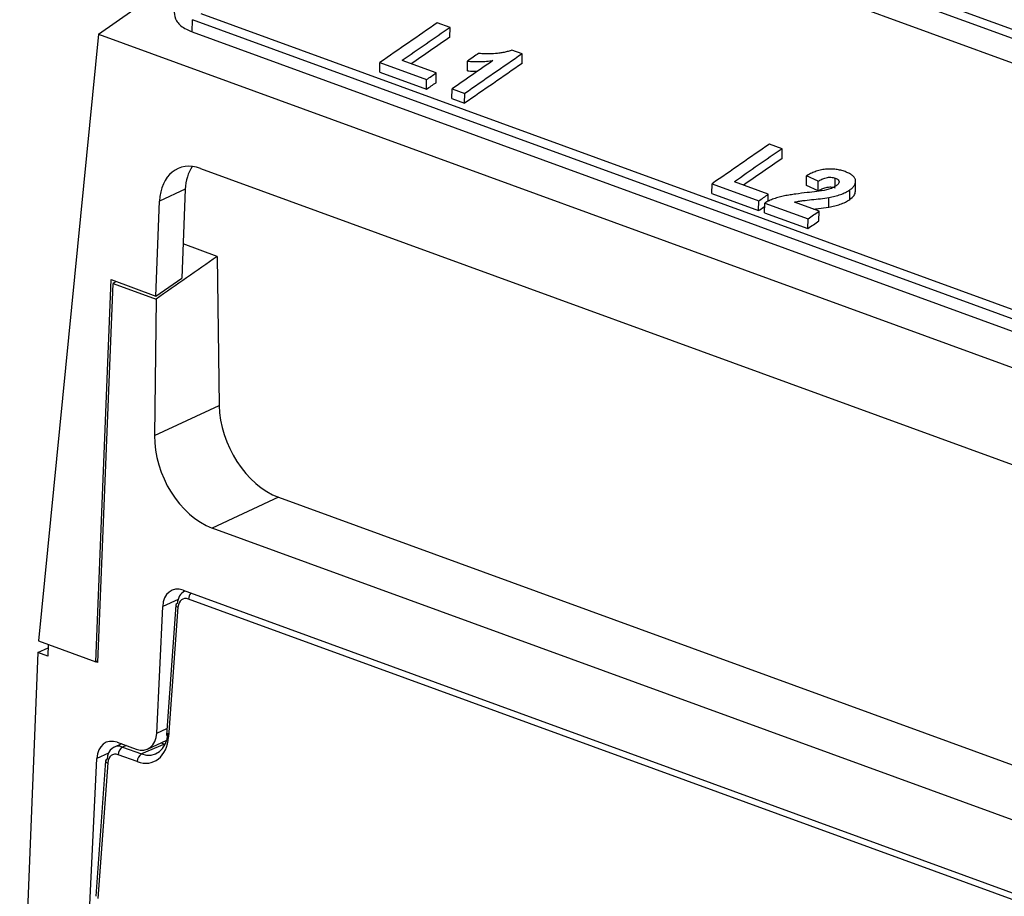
# Model space of a CAD drawing. Header units: millimetres. Extents: x -0.43 to 1.28, y -0.94 to 1.34.
# Tile 80 of 177: x 0.5799 to 0.655, y -0.6893 to -0.6225. Entities that reach past the tile are written whole.
import ezdxf

# ---------------------------------------------------------------- set-up
doc = ezdxf.new("R2010")
doc.units = ezdxf.units.MM

msp = doc.modelspace()

# ---------------------------------------------------------------- linework, layer by layer
at = {"color": 7, "linetype": 'Continuous', "lineweight": 25}
for p, q in [((0.61406, -0.608048), (0.846694, -0.692958)), ((0.613404, -0.608493), (0.846038, -0.693402)), ((0.613358, -0.610355), (0.845991, -0.695264)), ((0.593045, -0.623409), (0.593068, -0.622476)), ((0.825702, -0.707385), (0.593068, -0.622476)), ((0.826358, -0.706928), (0.593724, -0.622019)), ((0.612703, -0.623067), (0.611731, -0.622713)), ((0.612693, -0.623807), (0.612703, -0.623067)), ((0.585895, -0.623577), (0.581317, -0.669859)), ((0.585895, -0.623577), (0.827604, -0.711799)), ((0.593045, -0.623409), (0.825678, -0.708318)), ((0.618206, -0.625076), (0.617427, -0.624792)), ((0.618197, -0.625816), (0.618206, -0.625076)), ((0.607341, -0.626486), (0.607351, -0.625746)), ((0.607351, -0.625746), (0.610912, -0.627046)), ((0.611642, -0.626539), (0.609052, -0.625594)), ((0.61403, -0.626371), (0.614039, -0.625632)), ((0.607341, -0.626486), (0.610902, -0.627786)), ((0.611632, -0.627279), (0.611642, -0.626539)), ((0.610902, -0.627786), (0.610912, -0.627046)), ((0.612845, -0.628495), (0.612854, -0.627755)), ((0.612854, -0.627755), (0.613825, -0.628109)), ((0.612845, -0.628495), (0.613816, -0.628849)), ((0.613816, -0.628849), (0.613825, -0.628109)), ((0.638038, -0.632315), (0.637067, -0.63196)), ((0.638029, -0.633054), (0.638038, -0.632315)), ((0.593664, -0.633818), (0.819468, -0.716235)), ((0.63988, -0.635125), (0.639889, -0.634386)), ((0.640778, -0.634797), (0.639889, -0.634386)), ((0.632677, -0.635733), (0.632686, -0.634993)), ((0.632686, -0.634993), (0.636247, -0.636293)), ((0.636977, -0.635786), (0.634388, -0.634841)), ((0.640769, -0.635537), (0.63988, -0.635125)), ((0.640769, -0.635537), (0.640778, -0.634797)), ((0.642075, -0.635172), (0.642083, -0.634562)), ((0.643627, -0.635559), (0.643637, -0.634819)), ((0.592512, -0.63541), (0.59055, -0.63632)), ((0.592512, -0.63541), (0.592245, -0.642184)), ((0.632677, -0.635733), (0.636238, -0.637033)), ((0.63697, -0.636338), (0.636977, -0.635786)), ((0.641594, -0.636775), (0.641603, -0.636036)), ((0.643182, -0.636194), (0.643192, -0.635454)), ((0.590264, -0.64355), (0.59055, -0.63632)), ((0.636238, -0.637033), (0.636247, -0.636293)), ((0.636691, -0.637198), (0.636701, -0.636459)), ((0.636701, -0.636459), (0.640003, -0.637664)), ((0.640845, -0.637079), (0.638968, -0.636394)), ((0.636691, -0.637198), (0.639993, -0.638404)), ((0.640836, -0.637819), (0.640845, -0.637079)), ((0.639993, -0.638404), (0.640003, -0.637664)), ((0.59494, -0.640527), (0.592347, -0.639581)), ((0.59494, -0.640527), (0.595097, -0.651897)), ((0.585694, -0.671456), (0.586847, -0.642302)), ((0.585847, -0.671492), (0.587005, -0.642605)), ((0.586847, -0.642302), (0.590264, -0.64355)), ((0.587236, -0.642444), (0.587005, -0.642605)), ((0.587005, -0.642605), (0.590277, -0.6438)), ((0.590264, -0.643549), (0.592245, -0.642184)), ((0.590264, -0.643549), (0.590264, -0.64355)), ((0.590277, -0.6438), (0.590163, -0.654179)), ((0.590163, -0.654179), (0.595097, -0.651897)), ((0.599631, -0.6589), (0.594562, -0.661244)), ((0.599631, -0.6589), (0.821758, -0.739975)), ((0.817252, -0.742525), (0.594562, -0.661244)), ((0.592344, -0.665992), (0.819189, -0.748789)), ((0.592509, -0.666052), (0.59246, -0.666073)), ((0.819593, -0.749454), (0.592753, -0.666659)), ((0.590328, -0.676881), (0.590786, -0.667227)), ((0.59178, -0.667123), (0.59107, -0.677017)), ((0.591952, -0.667286), (0.591242, -0.67718)), ((0.581272, -0.670749), (0.582054, -0.670387)), ((0.581317, -0.669859), (0.585694, -0.671456)), ((0.582064, -0.670131), (0.582028, -0.671025)), ((0.581272, -0.670749), (0.579881, -0.705434)), ((0.582028, -0.671025), (0.581272, -0.670749)), ((0.585694, -0.671456), (0.585698, -0.671454)), ((0.585852, -0.671367), (0.585698, -0.671438)), ((0.585847, -0.671492), (0.585698, -0.671438)), ((0.585698, -0.671438), (0.585698, -0.671454)), ((0.587656, -0.67771), (0.5871, -0.677947)), ((0.587324, -0.677589), (0.58877, -0.678117)), ((0.587734, -0.677946), (0.58918, -0.678473)), ((0.590932, -0.677727), (0.58918, -0.678473)), ((0.589638, -0.678105), (0.591095, -0.677432)), ((0.590666, -0.67763), (0.590932, -0.677727)), ((0.584425, -0.707093), (0.585767, -0.678824)), ((0.588839, -0.679061), (0.587393, -0.678533)), ((0.58642, -0.678997), (0.585678, -0.689332)), ((0.586592, -0.67916), (0.58585, -0.6895))]:
    msp.add_line(p, q, dxfattribs=at)
at = {"color": 250, "linetype": 'Continuous', "lineweight": 25}
for p, q in [((0.591958, -0.666685), (0.590786, -0.667227)), ((0.590328, -0.676881), (0.591106, -0.676522)), ((0.587996, -0.677834), (0.587734, -0.677946)), ((0.58665, -0.678415), (0.585767, -0.678824))]:
    msp.add_line(p, q, dxfattribs=at)
at = {"color": 7, "linetype": 'Continuous', "lineweight": 25, "flags": 128}
for points in [[(0.614881, -0.625049), (0.614776, -0.625122), (0.614671, -0.625194), (0.614565, -0.625267), (0.61446, -0.62534), (0.614355, -0.625413), (0.614249, -0.625486), (0.614144, -0.625559), (0.614039, -0.625632)], [(0.610912, -0.627046), (0.611003, -0.626982), (0.611094, -0.626919), (0.611185, -0.626856), (0.611277, -0.626792), (0.611368, -0.626729), (0.611459, -0.626666), (0.61155, -0.626602), (0.611642, -0.626539)], [(0.610902, -0.627786), (0.610994, -0.627722), (0.611085, -0.627659), (0.611176, -0.627595), (0.611267, -0.627532), (0.611359, -0.627469), (0.61145, -0.627405), (0.611541, -0.627342), (0.611632, -0.627279)], [(0.636247, -0.636293), (0.636339, -0.63623), (0.63643, -0.636166), (0.636521, -0.636103), (0.636612, -0.63604), (0.636704, -0.635976), (0.636795, -0.635913), (0.636886, -0.63585), (0.636977, -0.635786)], [(0.636238, -0.637033), (0.636329, -0.63697), (0.636421, -0.636906), (0.636512, -0.636843), (0.636603, -0.636779), (0.636694, -0.636716), (0.636697, -0.636714)], [(0.640003, -0.637664), (0.640108, -0.637591), (0.640213, -0.637518), (0.640318, -0.637444), (0.640424, -0.637371), (0.640529, -0.637298), (0.640634, -0.637225), (0.64074, -0.637152), (0.640845, -0.637079)], [(0.639993, -0.638404), (0.640099, -0.63833), (0.640204, -0.638257), (0.640309, -0.638184), (0.640415, -0.638111), (0.64052, -0.638038), (0.640625, -0.637965), (0.64073, -0.637892), (0.640836, -0.637819)]]:
    msp.add_lwpolyline(points, dxfattribs=at)
at = {"color": 7, "linetype": 'Continuous', "lineweight": 25}
for centre, radius, start, end in [((1.733015, -2.246927), 1.973663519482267, 124.619445, 124.774125), ((1.733579, -2.246692), 1.972946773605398, 124.619427, 124.748354), ((1.732945, -2.246346), 1.971699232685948, 124.622418, 124.726604), ((1.73949, -2.24929), 1.973663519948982, 124.619445, 124.774125), ((1.739224, -2.249954), 1.974902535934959, 124.664013, 124.774097), ((1.739287, -2.249568), 1.973173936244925, 124.622451, 124.777175), ((1.758351, -2.256174), 1.97366351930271, 124.619445, 124.774125), ((1.758914, -2.255939), 1.972946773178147, 124.619427, 124.748354), ((1.758281, -2.255593), 1.971699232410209, 124.622418, 124.726604), ((0.59193, -0.667161), 0.0001547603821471, 100.796696, 165.864127), ((0.588089, -0.678545), 0.0006964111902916, 120.691532, 179.032386), ((0.589536, -0.679072), 0.0006964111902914, 120.691532, 179.032386), ((0.58657, -0.679035), 0.0001547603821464, 100.796696, 165.864127)]:
    msp.add_arc(centre, radius, start, end, dxfattribs=at)
at = {"color": 250, "linetype": 'Continuous', "lineweight": 25}
for centre, radius, start, end in [((0.593546, -0.666702), 0.0007935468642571, 141.184745, 176.872426), ((0.591981, -0.667083), 0.0002047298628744, 191.216002, 262.024951), ((0.591271, -0.676977), 0.0002047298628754, 191.216002, 262.024951), ((0.586621, -0.678957), 0.0002047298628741, 191.216002, 262.024951)]:
    msp.add_arc(centre, radius, start, end, dxfattribs=at)
at = {"color": 7, "linetype": 'Continuous', "lineweight": 25}
for centre, major_axis, ratio, start_param, end_param in [((0.593573, -0.637488), (-0.001608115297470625, 0.003662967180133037), 0.699969, 5.692759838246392, 7.246102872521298), ((0.595536, -0.636578), (-0.001608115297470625, 0.003662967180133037), 0.699969, 0.4107529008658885, 0.9629175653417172), ((0.857467, -2.672686), (0.7736856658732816, 2.251023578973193), 0.600159, 0.6895342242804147, 0.6925733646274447), ((0.599634, -0.653458), (-0.002624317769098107, 0.005396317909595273), 0.686003, 0.9708215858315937, 2.52416462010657), ((0.594702, -0.655739), (-0.002407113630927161, 0.005496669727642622), 0.700283, 0.9984687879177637, 2.551811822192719), ((0.592297, -0.667827), (-0.0008023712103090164, 0.001832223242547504), 0.700283, 5.693404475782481, 7.238020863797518), ((0.593034, -0.667459), (-0.0005590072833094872, 0.00139211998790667), 0.710435, 0.0148551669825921, 0.9766506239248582), ((0.592707, -0.667586), (-0.0003627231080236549, 0.0009321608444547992), 0.71365, 5.722961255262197, 7.267577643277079), ((0.587278, -0.679424), (-0.0008023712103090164, 0.001832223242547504), 0.700283, 5.693404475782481, 7.238020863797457), ((0.588817, -0.676281), (-0.0008023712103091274, 0.001832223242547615), 0.700283, 2.551811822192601, 4.096428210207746), ((0.588978, -0.676279), (-0.001088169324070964, 0.002796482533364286), 0.71365, 2.581368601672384, 4.125984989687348), ((0.589304, -0.676152), (-0.0008916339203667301, 0.002336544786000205), 0.71554, 2.586114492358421, 4.130730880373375), ((0.587673, -0.679333), (-0.0005590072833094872, 0.00139211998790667), 0.710435, 5.715219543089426, 7.259835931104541), ((0.587347, -0.67946), (-0.000362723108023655, 0.0009321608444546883), 0.71365, 5.722961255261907, 7.267577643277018)]:
    msp.add_ellipse(centre, major_axis=major_axis, ratio=ratio, start_param=start_param, end_param=end_param, dxfattribs=at)
msp.add_open_spline([(0.5858945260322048, -0.6235766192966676), (0.6431867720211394, -0.5835090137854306), (0.7008150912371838, -0.5476938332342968), (0.7587230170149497, -0.5161661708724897)], degree=3, dxfattribs=at)
for points, knots in [([(0.5916690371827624, -0.6219003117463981), (0.5916993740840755, -0.6221273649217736), (0.5917609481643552, -0.6225882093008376), (0.5923248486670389, -0.623100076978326), (0.5928455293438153, -0.623323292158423), (0.5930449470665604, -0.6234087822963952)], [0, 0, 0, 0, 0.3746964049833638, 0.7605122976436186, 1, 1, 1, 1]), ([(0.6174269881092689, -0.6247918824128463), (0.6173306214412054, -0.6248277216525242), (0.6172329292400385, -0.6248617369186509), (0.6170301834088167, -0.6249196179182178), (0.6169264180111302, -0.6249452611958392), (0.616713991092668, -0.6249897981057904), (0.616604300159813, -0.6250081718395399), (0.6163862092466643, -0.625037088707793), (0.6162772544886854, -0.6250484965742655), (0.6159506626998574, -0.6250735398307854), (0.6157331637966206, -0.6250825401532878), (0.6154072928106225, -0.6250833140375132), (0.6152995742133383, -0.6250816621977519), (0.615087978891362, -0.6250703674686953), (0.6149846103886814, -0.6250596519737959), (0.6148813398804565, -0.6250487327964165)], [0, 0, 0, 0, 0.1250000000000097, 0.1250000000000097, 0.2500000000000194, 0.2500000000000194, 0.3750000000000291, 0.3750000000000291, 0.5000000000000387, 0.5000000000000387, 0.7500000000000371, 0.7500000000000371, 0.8750000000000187, 0.8750000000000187, 1, 1, 1, 1]), ([(0.6140388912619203, -0.6256315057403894), (0.6141162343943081, -0.6256392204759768), (0.614193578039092, -0.6256469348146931), (0.6143500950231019, -0.6256590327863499), (0.6144292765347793, -0.6256634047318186), (0.6146686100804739, -0.6256732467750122), (0.6148297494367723, -0.6256750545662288), (0.6151552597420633, -0.6256688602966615), (0.6153186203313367, -0.6256607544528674), (0.6156464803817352, -0.625634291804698), (0.6158097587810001, -0.6256147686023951), (0.6159728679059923, -0.6255936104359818)], [0, 0, 0, 0, 0.1249999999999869, 0.1249999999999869, 0.2499999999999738, 0.2499999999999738, 0.4999999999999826, 0.4999999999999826, 0.7499999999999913, 0.7499999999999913, 1, 1, 1, 1]), ([(0.6140295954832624, -0.6263710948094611), (0.6141846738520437, -0.6263858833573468), (0.6144350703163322, -0.6264097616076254), (0.614696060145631, -0.6264095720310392), (0.6147954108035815, -0.6264094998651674)], [0, 0, 0, 0, 0.6193313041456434, 1, 1, 1, 1]), ([(0.6428334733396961, -0.6340650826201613), (0.6427803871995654, -0.6340463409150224), (0.6427272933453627, -0.6340276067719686), (0.6426175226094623, -0.6339936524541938), (0.6425607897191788, -0.6339784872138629), (0.6423875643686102, -0.6339359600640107), (0.6422670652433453, -0.633912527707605), (0.6420119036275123, -0.6338795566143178), (0.6418777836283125, -0.6338689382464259), (0.6416069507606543, -0.6338657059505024), (0.6414679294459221, -0.6338704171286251), (0.6411917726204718, -0.6338993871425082), (0.6410571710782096, -0.6339230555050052), (0.6407941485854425, -0.6339867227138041), (0.6406667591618, -0.6340275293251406), (0.6404266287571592, -0.6341165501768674), (0.6403129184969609, -0.6341660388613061), (0.6400938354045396, -0.6342715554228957), (0.6399908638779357, -0.6343286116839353), (0.6398891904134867, -0.634385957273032)], [0, 0, 0, 0, 0.0624999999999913, 0.0624999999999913, 0.1249999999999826, 0.1249999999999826, 0.2499999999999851, 0.2499999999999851, 0.3749999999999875, 0.3749999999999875, 0.49999999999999, 0.49999999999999, 0.6249999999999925, 0.6249999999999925, 0.7499999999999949, 0.7499999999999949, 0.8749999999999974, 0.8749999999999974, 1, 1, 1, 1]), ([(0.6407778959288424, -0.634797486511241), (0.6408651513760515, -0.6347436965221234), (0.6409561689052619, -0.6346919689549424), (0.6411557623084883, -0.6345981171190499), (0.6412657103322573, -0.6345558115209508), (0.6415071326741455, -0.6344995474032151), (0.6416359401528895, -0.6344881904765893), (0.6418169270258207, -0.6344980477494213), (0.6418751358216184, -0.6345059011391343), (0.6419840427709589, -0.6345297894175), (0.6420335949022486, -0.6345458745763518), (0.6420831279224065, -0.6345619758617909)], [0, 0, 0, 0, 0.2499999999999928, 0.2499999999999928, 0.4999999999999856, 0.4999999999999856, 0.7499999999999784, 0.7499999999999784, 0.8749999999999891, 0.8749999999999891, 1, 1, 1, 1]), ([(0.6431916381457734, -0.6354541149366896), (0.6432327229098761, -0.635424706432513), (0.6432737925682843, -0.6353952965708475), (0.6433483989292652, -0.6353347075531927), (0.643382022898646, -0.635303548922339), (0.6434757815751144, -0.6352084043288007), (0.6435297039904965, -0.6351416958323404), (0.6436025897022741, -0.6350075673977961), (0.6436247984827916, -0.634940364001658), (0.6436412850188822, -0.6348056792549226), (0.6436356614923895, -0.634738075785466), (0.6435982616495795, -0.6346089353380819), (0.6435671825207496, -0.6345457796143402), (0.6434742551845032, -0.6344278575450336), (0.6434156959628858, -0.6343732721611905), (0.6432761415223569, -0.6342722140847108), (0.6431969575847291, -0.6342248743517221), (0.6430248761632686, -0.6341394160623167), (0.6429297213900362, -0.6341019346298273), (0.6428334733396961, -0.6340650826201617)], [0, 0, 0, 0, 0.0624999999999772, 0.0624999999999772, 0.1249999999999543, 0.1249999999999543, 0.2499999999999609, 0.2499999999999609, 0.3749999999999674, 0.3749999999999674, 0.4999999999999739, 0.4999999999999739, 0.6249999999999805, 0.6249999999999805, 0.7499999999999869, 0.7499999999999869, 0.8749999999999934, 0.8749999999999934, 1, 1, 1, 1]), ([(0.6407686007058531, -0.6355370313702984), (0.6408558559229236, -0.63548323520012), (0.6409468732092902, -0.6354315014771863), (0.6411464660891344, -0.635337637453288), (0.6412564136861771, -0.63529532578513), (0.6414978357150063, -0.635239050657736), (0.6416266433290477, -0.635227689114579), (0.6418076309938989, -0.6352375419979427), (0.6418658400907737, -0.6352453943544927), (0.6419747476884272, -0.6352692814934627), (0.6420243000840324, -0.6352853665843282), (0.642073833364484, -0.6353014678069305)], [0, 0, 0, 0, 0.2500000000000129, 0.2500000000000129, 0.5000000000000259, 0.5000000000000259, 0.7500000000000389, 0.7500000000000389, 0.8750000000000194, 0.8750000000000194, 1, 1, 1, 1]), ([(0.6421072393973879, -0.6351779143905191), (0.642059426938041, -0.6352081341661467), (0.642011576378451, -0.6352383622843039), (0.6419053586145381, -0.6352939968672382), (0.6418486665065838, -0.635318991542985), (0.641730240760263, -0.6353650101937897), (0.6416683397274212, -0.6353859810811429), (0.6415400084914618, -0.6354240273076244), (0.6414743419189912, -0.6354410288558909), (0.641408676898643, -0.6354580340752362)], [0, 0, 0, 0, 0.25, 0.25, 0.5, 0.5, 0.75, 0.75, 1, 1, 1, 1]), ([(0.6420831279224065, -0.634561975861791), (0.6421642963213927, -0.6345953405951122), (0.6422427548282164, -0.6346300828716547), (0.6423480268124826, -0.6347258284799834), (0.6423746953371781, -0.6347824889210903), (0.642371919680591, -0.6348993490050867), (0.6423429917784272, -0.6349598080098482), (0.6422461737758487, -0.6350738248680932), (0.6421772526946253, -0.6351262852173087), (0.6421072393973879, -0.6351779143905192)], [0, 0, 0, 0, 0.25, 0.25, 0.5, 0.5, 0.75, 0.75, 1, 1, 1, 1]), ([(0.6399284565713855, -0.6356656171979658), (0.6396402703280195, -0.6356990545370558), (0.6393522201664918, -0.6357330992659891), (0.6389224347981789, -0.6357942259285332), (0.6387794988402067, -0.6358160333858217), (0.6384943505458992, -0.6358628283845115), (0.6383516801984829, -0.6358877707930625), (0.6380701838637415, -0.6359450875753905), (0.6379316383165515, -0.6359769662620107), (0.6376612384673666, -0.6360505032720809), (0.6375287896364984, -0.6360924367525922), (0.6372730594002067, -0.6361842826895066), (0.6371500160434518, -0.6362334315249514), (0.6369164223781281, -0.6363400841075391), (0.6368081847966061, -0.636399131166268), (0.6367005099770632, -0.6364585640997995)], [0, 0, 0, 0, 0.2499999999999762, 0.2499999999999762, 0.3749999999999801, 0.3749999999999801, 0.4999999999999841, 0.4999999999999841, 0.6249999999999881, 0.6249999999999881, 0.749999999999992, 0.749999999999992, 0.874999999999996, 0.874999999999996, 1, 1, 1, 1]), ([(0.6389684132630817, -0.6363941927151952), (0.6390746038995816, -0.6363670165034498), (0.639181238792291, -0.6363414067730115), (0.6393438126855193, -0.6363122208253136), (0.6393981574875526, -0.6363030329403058), (0.63950753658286, -0.6362870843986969), (0.6395626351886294, -0.6362805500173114), (0.639838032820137, -0.6362475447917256), (0.6400593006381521, -0.6362240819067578), (0.6405020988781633, -0.6361794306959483), (0.6407237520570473, -0.636158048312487), (0.6411653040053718, -0.6361050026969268), (0.6413856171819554, -0.636076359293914), (0.6416032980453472, -0.6360356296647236)], [0, 0, 0, 0, 0.1249999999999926, 0.1249999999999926, 0.1875000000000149, 0.1875000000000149, 0.2500000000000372, 0.2500000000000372, 0.5000000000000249, 0.5000000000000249, 0.7500000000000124, 0.7500000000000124, 1, 1, 1, 1]), ([(0.641408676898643, -0.635458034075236), (0.6411669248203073, -0.6355101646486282), (0.6409195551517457, -0.6355429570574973), (0.6404245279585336, -0.6356075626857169), (0.6401764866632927, -0.6356365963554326), (0.6399284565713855, -0.6356656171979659)], [0, 0, 0, 0, 0.5, 0.5, 1, 1, 1, 1]), ([(0.6416032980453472, -0.6360356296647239), (0.6417536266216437, -0.6360056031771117), (0.6419031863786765, -0.6359741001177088), (0.6421956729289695, -0.6358988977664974), (0.642339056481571, -0.6358577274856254), (0.6426131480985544, -0.6357610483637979), (0.6427417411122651, -0.6357075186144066), (0.6429205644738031, -0.6356185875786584), (0.6429783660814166, -0.6355878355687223), (0.64308824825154, -0.6355228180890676), (0.6431400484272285, -0.6354884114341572), (0.6431916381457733, -0.6354541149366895)], [0, 0, 0, 0, 0.2500000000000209, 0.2500000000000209, 0.5000000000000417, 0.5000000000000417, 0.7500000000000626, 0.7500000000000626, 0.8750000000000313, 0.8750000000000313, 1, 1, 1, 1]), ([(0.6431823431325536, -0.6361936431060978), (0.6433121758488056, -0.6360914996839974), (0.643565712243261, -0.6358920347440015), (0.6436027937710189, -0.6356678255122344), (0.6436208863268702, -0.6355584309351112)], [0, 0, 0, 0, 0.5120870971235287, 1, 1, 1, 1]), ([(0.6404245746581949, -0.6369256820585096), (0.6405482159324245, -0.6369136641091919), (0.6409397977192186, -0.6368756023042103), (0.6413282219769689, -0.6368160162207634), (0.641594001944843, -0.6367752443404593)], [0, 0, 0, 0, 0.3157482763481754, 1, 1, 1, 1]), ([(0.641594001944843, -0.6367752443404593), (0.6417443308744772, -0.6367452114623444), (0.6418938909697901, -0.6367137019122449), (0.6421863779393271, -0.6366384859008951), (0.6423297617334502, -0.636597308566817), (0.6426038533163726, -0.6365006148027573), (0.6427324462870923, -0.6364470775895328), (0.6429112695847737, -0.6363581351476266), (0.6429690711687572, -0.6363273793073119), (0.6430789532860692, -0.6362623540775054), (0.6431307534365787, -0.6362279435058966), (0.6431823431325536, -0.6361936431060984)], [0, 0, 0, 0, 0.2499999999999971, 0.2499999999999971, 0.4999999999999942, 0.4999999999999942, 0.7499999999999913, 0.7499999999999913, 0.8749999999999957, 0.8749999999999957, 1, 1, 1, 1])]:
    msp.add_open_spline(points, degree=3, knots=knots, dxfattribs=at)

doc.saveas('drawing.dxf')
